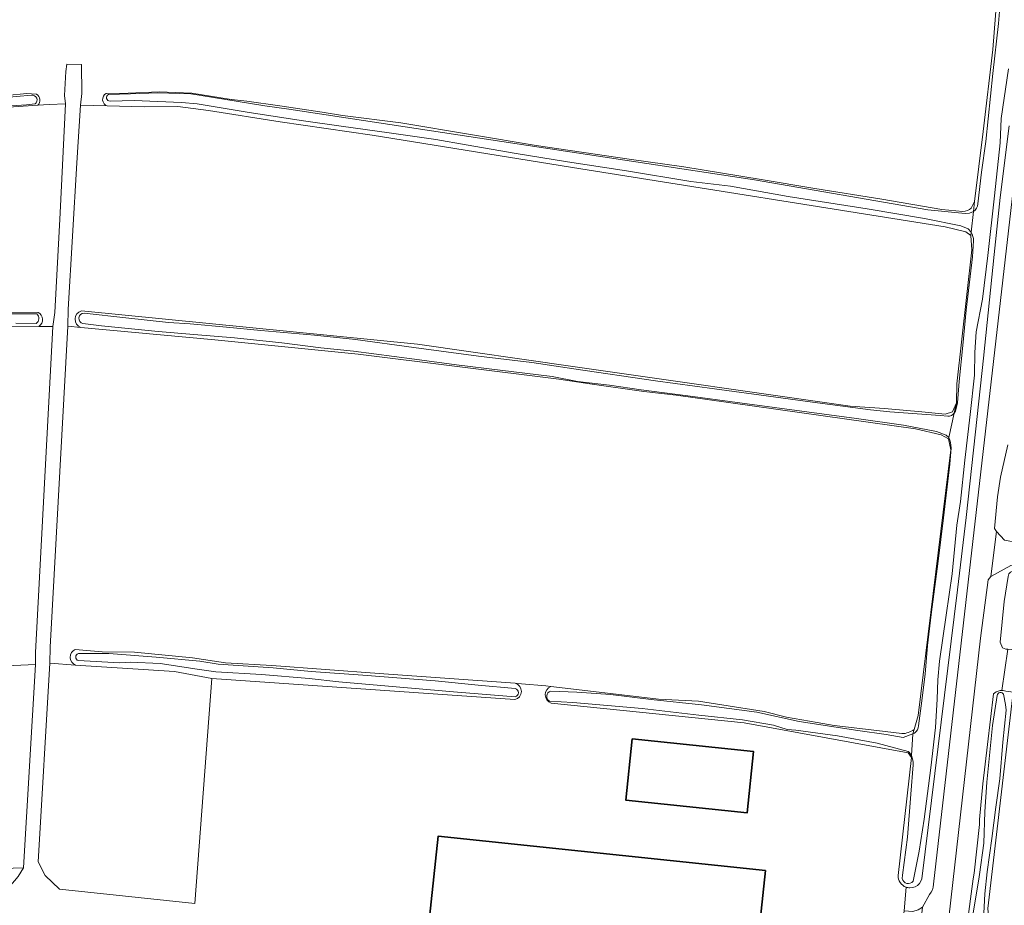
# Model space of a CAD drawing. Header units: metres. Extents: x 149984 to 156489, y 469398 to 478068.
# Tile 134 of 256: x 152208 to 152403, y 471645 to 471820. Entities that reach past the tile are written whole.
import ezdxf

# ---------------------------------------------------------------- set-up
doc = ezdxf.new("R2010")
doc.units = ezdxf.units.M
doc.header["$LTSCALE"] = 0.75
for name, color, linetype, lineweight in [('B-WE-GR-GRAS-GV', 252, 'Continuous', 13), ('B-WE-OG-BEBOUWING-GV', 6, 'Continuous', 35), ('B-WE-OG-TERREIN_ERF-GV', 252, 'Continuous', 18), ('B-WE-OG-TERREIN_OEVER-GV', 252, 'Continuous', 18), ('B-WE-OG-WATER-GV', 252, 'Continuous', 18), ('B-WE-OG-WATER_SLOOT-GV', 252, 'Continuous', 18), ('B-WE-OG-WEG-GV', 252, 'Continuous', 18), ('B-WE-VH-GESLOTENVERHARDING_ASFALT-GV', 252, 'Continuous', 18), ('B-WE-VH-OPENVERHARDING_BETONSTRAATSTEEN-GV', 252, 'Continuous', 18)]:
    doc.layers.add(name, color=color, linetype=linetype, lineweight=lineweight)

msp = doc.modelspace()

# ---------------------------------------------------------------- linework, layer by layer
at = {"layer": 'B-WE-GR-GRAS-GV', "flags": 128}
for points in [[(152396.077, 471782.551), (152396.734, 471783.836), (152398.415, 471797.625), (152400.311, 471813.827), (152401.375, 471827.313)], [(152212.192, 471759.233), (152214.953, 471759.2), (152215.307, 471761.951), (152216.399, 471781.6), (152217.424, 471803.094), (152214.249, 471802.962), (152211.964, 471802.81), (152200.358, 471802.036), (152196.124, 471801.771), (152186.335, 471800.052), (152151.29, 471800.616), (152149.497, 471800.736), (152148.721, 471802.502), (152148.132, 471805.044), (152148.632, 471820.557)], [(152211.964, 471802.81), (152214.249, 471802.962), (152217.424, 471803.094), (152217.22, 471804.778), (152217.488, 471809.488), (152217.697, 471810.897), (152220.624, 471810.854), (152220.667, 471805.123), (152220.418, 471802.813), (152225.674, 471802.68)], [(152152.021, 471803.202), (152162.403, 471802.879), (152172.439, 471802.584), (152178.426, 471802.117), (152182.144, 471802.02), (152185.419, 471802.107), (152193.733, 471803.589), (152209.808, 471805.123), (152211.72, 471805.034)], [(152225.442, 471805.168), (152229.802, 471805.209), (152235.921, 471805.468), (152242.342, 471805.209), (152250.141, 471803.959), (152250.183, 471803.952), (152253.191, 471803.646), (152259.738, 471802.705), (152268.087, 471801.459), (152272.039, 471800.827), (152283.556, 471799.329), (152297.685, 471796.997), (152310.293, 471794.913), (152328.621, 471792.203), (152339.41, 471790.699), (152354.62, 471788.21), (152365.244, 471786.397), (152378.461, 471784.31), (152390.243, 471782.288), (152394.436, 471781.88)], [(152220.604, 471762.283), (152286.829, 471755.717), (152317.944, 471751.219), (152372.207, 471743.494), (152378.968, 471743.029), (152386.324, 471742.387), (152390.93, 471741.945), (152392.398, 471742.382), (152393.139, 471744.181), (152393.245, 471747.885), (152396.155, 471774.344), (152395.996, 471777.148), (152394.991, 471777.889), (152390.916, 471778.842), (152319.055, 471790.272), (152277.939, 471796.939), (152259.805, 471799.584), (152245.66, 471801.808), (152239.574, 471802.601), (152232.96, 471802.496), (152225.674, 471802.68), (152220.418, 471802.813), (152219.677, 471791.489), (152217.984, 471762.543), (152217.893, 471759.241), (152220.474, 471759.003)], [(152000.313, 471754.364), (152011.496, 471755.245), (152026.226, 471755.861), (152040.034, 471756.391), (152056.397, 471757.143), (152064.722, 471757.329), (152073.948, 471757.462), (152163.977, 471759.835), (152189.113, 471762.084), (152212.034, 471761.968)], [(152214.953, 471759.2), (152212.192, 471759.233), (152190.407, 471759.497), (152175.556, 471758.086), (152157.183, 471757.111), (152080.427, 471754.811), (152050.47, 471754.078), (152013.53, 471752.655), (152010.297, 471751.362), (152009.263, 471748.216), (152009.89, 471722.638), (152010.039, 471716.535), (152010.105, 471709.898), (152010.297, 471690.457), (152011.073, 471687.655), (152013.142, 471686.621), (152066.375, 471688), (152087.754, 471689.26), (152143.617, 471691.535), (152186.332, 471693.905), (152205.56, 471694.696)], [(152205.771, 471692.275), (152211.552, 471692.551), (152211.505, 471694.94), (152214.953, 471759.2)], [(152384.781, 471679.764), (152385.587, 471682.482), (152392.006, 471734.903), (152391.605, 471737.043), (152390.133, 471737.841), (152385.052, 471739.049), (152343.998, 471744.799), (152337.892, 471745.689), (152331.495, 471746.398), (152321.315, 471747.83), (152314.726, 471748.849), (152275.128, 471753.758), (152246.912, 471756.567), (152220.474, 471759.003), (152217.893, 471759.241), (152214.416, 471695.988)], [(152214.416, 471695.988), (152214.362, 471692.801), (152219.435, 471692.466)], [(152219.357, 471695.527), (152224.654, 471695.034), (152231.049, 471694.986), (152242.461, 471693.884), (152249.003, 471692.88), (152258.145, 471692.378), (152279.274, 471690.773), (152306.12, 471688.855), (152307.357, 471688.767), (152312.171, 471688.366), (152313.182, 471688.247), (152333.835, 471685.825), (152334.417, 471685.747), (152342.254, 471685.337), (152355.194, 471683.318), (152359.604, 471682.165), (152365.662, 471681.145), (152369.049, 471680.558), (152377.431, 471679.582), (152382.377, 471678.93)], [(151882.939, 471638.973), (151925.14, 471640.957), (151964.431, 471643.206), (152055.58, 471647.571), (152062.062, 471646.381), (152067.883, 471645.455), (152080.583, 471645.323), (152128.076, 471647.836), (152198.504, 471651.95), (152205.069, 471652.334), (152209.171, 471652.466), (152211.552, 471692.551), (152205.771, 471692.275), (152159.876, 471690.081), (152148.354, 471689.196), (152135.069, 471688.577), (152123.744, 471687.983), (152111.328, 471687.26), (152102.231, 471686.952), (152093.229, 471686.775), (152089.711, 471686.598), (152003.457, 471683.026), (151842.138, 471675.409)], [(151843.165, 471634.837), (151832.972, 471634.533), (151832.839, 471632.152), (151918.432, 471635.989), (151990.267, 471639.693), (152043.712, 471642.471), (152055.354, 471641.942), (152065.977, 471640.861), (152075.071, 471640.548), (152203.653, 471647.233), (152205.169, 471647.299), (152208.124, 471650.787), (152209.171, 471652.466), (152205.069, 471652.334), (152198.504, 471651.95)]]:
    msp.add_lwpolyline(points, dxfattribs=at)
at = {"layer": 'B-WE-GR-GRAS-GV'}
for points in [[(152211.72, 471805.034, -0.4631781), (152211.964, 471802.81)], [(152225.674, 471802.68, -0.6357223), (152225.442, 471805.168)], [(152394.436, 471781.88, 0.1911451), (152396.077, 471782.551)], [(152220.474, 471759.003, -0.7415075), (152220.604, 471762.283)], [(152212.034, 471761.968, -0.6017021), (152212.192, 471759.233)], [(152219.435, 471692.466, -0.6729542), (152219.357, 471695.527)], [(152382.377, 471678.93, 0.1593498), (152384.781, 471679.764)]]:
    msp.add_lwpolyline(points, format="xyb", dxfattribs=at)
at = {"layer": 'B-WE-GR-GRAS-GV', "flags": 128}
for points in [[(152481.686, 471678.744), (152485.168, 471694.814), (152447.147, 471699.981), (152409.496, 471706.072), (152407.477, 471705.913), (152406.396, 471704.426), (152405.335, 471695.396), (152404.362, 471687.116), (152399.345, 471644.428), (152399.637, 471640.626), (152400.567, 471640.161), (152402.07, 471639.409), (152440.188, 471635.895), (152469.926, 471633.597), (152475.198, 471633.867), (152482.227, 471636.3), (152482.107, 471637.293), (152481.124, 471645.416), (152479.14, 471660.1), (152479.523, 471668.741)], [(152246.303, 471689.773), (152238.956, 471691.178), (152219.435, 471692.466), (152214.362, 471692.801), (152212.054, 471653.688), (152213.459, 471650.987), (152216.268, 471648.286), (152242.954, 471645.477)]]:
    msp.add_lwpolyline(points, close=True, dxfattribs=at)
at = {"layer": 'B-WE-OG-BEBOUWING-GV', "flags": 128}
for points in [[(152329.21, 471677.89), (152327.94, 471665.85), (152351.89, 471663.33), (152353.15, 471675.38)], [(152348.94, 471613.83), (152361.85, 471612.46), (152362.8, 471621.41), (152352.23, 471622.53), (152353.23, 471630.99), (152355.46, 471651.95), (152290.93, 471658.72), (152288.722, 471637.775), (152347.77, 471631.53), (152346.26, 471617.33), (152349.27, 471617.01)]]:
    msp.add_lwpolyline(points, close=True, dxfattribs=at)
at = {"layer": 'B-WE-OG-TERREIN_ERF-GV', "flags": 128}
for points in [[(152306.069, 471685.644), (152246.303, 471689.773), (152242.954, 471645.477), (152216.268, 471648.286), (152213.459, 471650.987), (152212.054, 471653.688), (152214.362, 471692.801), (152214.416, 471695.988), (152217.893, 471759.241), (152217.984, 471762.543), (152219.677, 471791.489), (152220.418, 471802.813), (152220.667, 471805.123), (152220.624, 471810.854), (152217.697, 471810.897), (152217.488, 471809.488), (152217.22, 471804.778), (152217.424, 471803.094), (152216.399, 471781.6), (152215.307, 471761.951), (152214.953, 471759.2), (152211.505, 471694.94), (152211.552, 471692.551), (152209.171, 471652.466), (152208.124, 471650.787)], [(152313.182, 471688.247), (152312.171, 471688.366), (152307.357, 471688.767), (152306.12, 471688.855)], [(152381.64, 471650.97), (152384.26, 471674.21), (152383.61, 471675.14), (152351.29, 471681.09), (152313.237, 471684.959)], [(152381.751, 471632.695), (152381.919, 471636.799), (152382.819, 471644.009), (152383.199, 471648.67)]]:
    msp.add_lwpolyline(points, dxfattribs=at)
for points in [[(152402.89, 471687.32), (152404.362, 471687.116), (152405.335, 471695.396), (152404.03, 471695.55), (152403.278, 471695.583), (152402.1, 471687.434), (152402.36, 471687.43)], [(152329.21, 471677.89), (152353.15, 471675.38), (152351.89, 471663.33), (152327.94, 471665.85)], [(152348.94, 471613.83), (152349.27, 471617.01), (152346.26, 471617.33), (152347.77, 471631.53), (152288.722, 471637.775), (152290.93, 471658.72), (152355.46, 471651.95), (152353.23, 471630.99), (152352.23, 471622.53), (152362.8, 471621.41), (152361.85, 471612.46)]]:
    msp.add_lwpolyline(points, close=True, dxfattribs=at)
at = {"layer": 'B-WE-OG-TERREIN_ERF-GV'}
for points in [[(152306.12, 471688.855, -0.7788628), (152306.069, 471685.644)], [(152313.237, 471684.959, -0.707752), (152313.182, 471688.247)], [(152382.048, 471649.57, -0.1571209), (152381.64, 471650.97)], [(152383.199, 471648.67, -0.1575707), (152382.048, 471649.57)]]:
    msp.add_lwpolyline(points, format="xyb", dxfattribs=at)
at = {"layer": 'B-WE-OG-TERREIN_OEVER-GV', "flags": 128}
for points in [[(152401.394, 471829.48), (152401.13, 471828.262), (152401.375, 471827.313), (152400.311, 471813.827), (152398.415, 471797.625), (152396.734, 471783.836), (152396.515, 471781.856)], [(152148.693, 471828.094), (152147.258, 471827.971), (152148.119, 471827.722), (152148.632, 471820.557), (152148.132, 471805.044), (152148.721, 471802.502), (152149.497, 471800.736), (152151.29, 471800.616), (152186.335, 471800.052), (152196.124, 471801.771), (152200.358, 471802.036), (152211.964, 471802.81)], [(152397.36, 471783.399), (152398.094, 471789.6), (152398.938, 471795.675), (152400.292, 471809.056), (152401.459, 471818.909), (152402.147, 471827.669)], [(152403.411, 471809.984), (152401.957, 471800.221), (152401.742, 471795.381), (152400.649, 471784.968), (152399.347, 471773.192), (152398.272, 471764.56), (152397.06, 471758.132), (152396.75, 471754.072), (152396.716, 471749.63), (152395.874, 471741.885), (152394.811, 471732.834), (152393.957, 471724.678), (152393.198, 471720.03), (152392.3, 471710.455), (152391.139, 471702.296), (152389.794, 471693.25), (152389.459, 471689.517), (152389.353, 471685.732), (152389.035, 471680.145), (152388.073, 471672.199), (152386.749, 471662.085), (152385.786, 471655.784), (152384.593, 471649.817)], [(152211.72, 471805.034), (152209.808, 471805.123), (152193.733, 471803.589), (152185.419, 471802.107), (152182.144, 471802.02), (152178.426, 471802.117), (152172.439, 471802.584), (152162.403, 471802.879), (152152.021, 471803.202)], [(152394.436, 471781.88), (152390.243, 471782.288), (152378.461, 471784.31), (152365.244, 471786.397), (152354.62, 471788.21), (152339.41, 471790.699), (152328.621, 471792.203), (152310.293, 471794.913), (152297.685, 471796.997), (152283.556, 471799.329), (152272.039, 471800.827), (152268.087, 471801.459), (152259.738, 471802.705), (152253.191, 471803.646), (152250.183, 471803.952), (152250.141, 471803.959), (152242.342, 471805.209), (152235.921, 471805.468), (152229.802, 471805.209), (152225.442, 471805.168)], [(152225.924, 471804.926), (152230.233, 471805.065), (152235.618, 471805.303), (152239.895, 471805.125), (152242.183, 471805.063), (152251.091, 471803.661), (152256.773, 471802.676), (152261.454, 471802.019), (152299.158, 471796.36), (152353.292, 471788.105), (152387.476, 471782.178), (152394.885, 471781.49)], [(152211.435, 471803.086), (152209.737, 471802.875), (152200.616, 471802.341), (152195.999, 471801.916), (152190.102, 471801.094), (152186.403, 471800.463), (152185.391, 471800.371), (152177.734, 471800.491), (152170.808, 471800.933), (152162.648, 471801.243), (152155.414, 471801.434), (152150.687, 471801.708)], [(152150.904, 471802.839), (152174.137, 471802.23), (152179.343, 471801.874), (152185.319, 471801.734), (152189.282, 471802.34), (152193.189, 471803.149), (152200.376, 471803.905), (152207.764, 471804.516), (152210.717, 471804.818)], [(152225.674, 471802.68), (152232.96, 471802.496), (152239.574, 471802.601), (152245.66, 471801.808), (152259.805, 471799.584), (152277.939, 471796.939), (152319.055, 471790.272), (152390.916, 471778.842), (152394.991, 471777.889), (152395.996, 471777.148), (152396.065, 471777.776), (152395.476, 471778.477), (152394.021, 471779.066), (152386.822, 471780.503), (152375.514, 471782.397), (152359.99, 471784.835), (152348.614, 471786.874), (152340.774, 471787.771), (152328.082, 471789.879), (152316.458, 471791.691), (152306.348, 471793.325), (152296.448, 471795.004), (152290.445, 471796.055), (152281.301, 471797.361), (152271.822, 471798.677), (152263.939, 471799.791), (152253.297, 471801.43), (152243.397, 471803.12), (152240.3, 471803.37), (152230.986, 471803.757), (152226.224, 471803.643)], [(152385.848, 471649.399), (152386.13, 471649.829), (152386.31, 471650.31), (152393.33, 471707.29), (152395.05, 471721.54), (152397.26, 471741.44), (152398.51, 471752.93), (152400.56, 471773.37), (152401.78, 471784.62), (152403.57, 471798.78)], [(152394.885, 471781.49), (152395.739, 471781.542), (152396.515, 471781.856), (152396.734, 471783.836), (152396.077, 471782.551)], [(152396.065, 471777.776), (152395.996, 471777.148), (152396.155, 471774.344), (152393.245, 471747.885), (152393.139, 471744.181), (152392.697, 471742.125), (152392.953, 471742.513), (152393.333, 471744.147), (152393.682, 471748.369), (152394.436, 471755.469), (152395.066, 471762.453), (152396.333, 471772.907), (152396.537, 471776.101)], [(152392.697, 471742.125), (152393.139, 471744.181), (152392.398, 471742.382), (152390.93, 471741.945), (152386.324, 471742.387), (152378.968, 471743.029), (152372.207, 471743.494), (152317.944, 471751.219), (152286.829, 471755.717), (152220.604, 471762.283)], [(152212.034, 471761.968), (152189.113, 471762.084), (152163.977, 471759.835), (152073.948, 471757.462)], [(152204.643, 471761.706), (152211.788, 471761.67)], [(152221.116, 471761.844), (152229.34, 471760.921), (152237.738, 471759.981), (152242.01, 471759.72), (152249.199, 471759.093), (152255.984, 471758.442), (152266.525, 471757.511), (152274.622, 471756.626), (152286.124, 471755.07), (152298.862, 471753.351), (152309.4, 471752.095), (152317.663, 471750.855), (152333.781, 471748.486), (152353.204, 471745.895), (152364.772, 471744.272), (152376.227, 471742.797), (152380.015, 471742.382), (152389.911, 471741.641), (152391.437, 471741.493)], [(152009.33, 471751.378), (152010.297, 471751.362), (152013.53, 471752.655), (152050.47, 471754.078), (152080.427, 471754.811), (152157.183, 471757.111), (152175.556, 471758.086), (152190.407, 471759.497), (152212.192, 471759.233)], [(152211.639, 471759.789), (152207.633, 471759.851)], [(152220.474, 471759.003), (152246.912, 471756.567), (152275.128, 471753.758), (152314.726, 471748.849), (152321.315, 471747.83), (152331.495, 471746.398), (152337.892, 471745.689), (152343.998, 471744.799), (152385.052, 471739.049), (152390.133, 471737.841), (152391.605, 471737.043), (152391.661, 471737.303)], [(152391.661, 471737.303), (152391.091, 471737.779), (152389.216, 471738.495), (152382.726, 471739.752), (152373.418, 471741.04), (152362.663, 471742.49), (152351.849, 471743.938), (152340.192, 471745.545), (152330.979, 471746.697), (152324.741, 471747.607), (152318.419, 471748.391), (152313.447, 471749.319), (152303.153, 471750.618), (152294.57, 471751.671), (152286.293, 471752.77), (152274.268, 471754.362), (152267.8, 471754.997), (152260.115, 471755.972), (152250.762, 471756.977), (152242.729, 471757.647), (152235.69, 471758.241), (152224.563, 471759.336), (152220.889, 471759.778)], [(152391.661, 471737.303), (152391.605, 471737.043), (152392.006, 471734.903), (152385.587, 471682.482), (152384.781, 471679.764), (152384.517, 471678.871), (152384.899, 471679.048)], [(152385.638, 471680.492), (152386.21, 471684.434), (152386.945, 471690.663), (152387.428, 471696.299), (152388.191, 471702.424), (152389.558, 471712.962), (152390.584, 471721.501), (152391.855, 471732.068), (152392.117, 471735.293)], [(152404.874, 471709.063), (152407.352, 471708.952), (152407.47, 471709.51), (152406.4, 471710.14), (152406.17, 471710.42), (152405.44, 471710.9), (152404.88, 471711.01), (152404.752, 471711.016), (152404.42, 471711.03), (152403.78, 471710.78), (152403.47, 471710.43), (152403.35, 471709.89), (152402.54, 471704.99), (152401.74, 471697), (152402.25, 471695.87), (152402.9, 471695.6), (152403.278, 471695.583), (152404.03, 471695.55), (152405.335, 471695.396), (152406.396, 471704.426), (152406.78, 471706.244)], [(152306.12, 471688.855), (152279.274, 471690.773), (152258.145, 471692.378), (152249.003, 471692.88), (152242.461, 471693.884), (152231.049, 471694.986), (152224.654, 471695.034), (152219.357, 471695.527)], [(152219.973, 471694.723), (152225.979, 471694.702), (152235.309, 471694.04), (152243.954, 471693.234), (152247.546, 471692.658), (152258.383, 471691.895), (152265.885, 471691.19), (152276.084, 471690.444), (152290.343, 471689.363), (152298.855, 471688.478), (152306.114, 471687.82)], [(152219.435, 471692.466), (152238.956, 471691.178), (152246.303, 471689.773)], [(152265.469, 471689.793), (152256.113, 471690.596), (152247.065, 471691.113), (152243.406, 471691.64), (152236.109, 471692.746), (152230.27, 471693.026), (152228.158, 471692.917), (152219.962, 471693.345)], [(152246.303, 471689.773), (152306.069, 471685.644)], [(152306.126, 471686.184), (152293.975, 471687.145), (152271.318, 471689.164), (152265.469, 471689.793)], [(152313.099, 471687.34), (152318.309, 471687.113), (152324.912, 471686.638), (152332.922, 471685.688), (152342.861, 471684.613), (152353.76, 471683.15), (152362.106, 471681.335), (152373.702, 471679.545), (152379.265, 471678.789), (152382.645, 471678.203), (152384.517, 471678.871), (152384.781, 471679.764)], [(152382.377, 471678.93), (152377.431, 471679.582), (152369.049, 471680.558), (152365.662, 471681.145), (152359.604, 471682.165), (152355.194, 471683.318), (152342.254, 471685.337), (152334.417, 471685.747), (152333.835, 471685.825), (152313.182, 471688.247)], [(152399.564, 471639.957), (152399.637, 471640.626), (152399.345, 471644.428), (152404.362, 471687.116), (152402.89, 471687.32), (152402.36, 471687.43), (152402.1, 471687.434), (152401.78, 471687.44), (152400.99, 471687.2), (152400.42, 471686.77), (152399.28, 471676.8), (152398.33, 471669.02), (152397.71, 471662.03), (152397.71, 471661.03), (152396.67, 471651.41), (152396.44, 471650.3), (152395.22, 471640.9), (152394.37, 471630.74), (152393.83, 471626.53), (152394.35, 471625.72), (152394.74, 471625.49)], [(152402.432, 471686.7), (152402.786, 471684.68), (152402.926, 471683.553), (152402.325, 471677.282), (152401.698, 471670.025), (152400.887, 471664.47), (152400.13, 471658.277), (152399.19, 471651.662), (152398.765, 471647.367), (152398.509, 471642.257)], [(152384.282, 471674.601), (152383.816, 471675.262), (152383.604, 471675.39), (152377.53, 471677.05), (152369.675, 471678.491), (152361.452, 471679.607), (152359.73, 471679.767), (152357.056, 471680.63), (152350.976, 471681.633), (152342.338, 471682.573), (152331.153, 471683.902), (152317.484, 471685.047), (152312.879, 471685.315)], [(152313.237, 471684.959), (152351.29, 471681.09), (152383.61, 471675.14), (152384.26, 471674.21), (152384.282, 471674.601)], [(152394.34, 471626.618), (152395.051, 471632.761), (152396.236, 471642.377), (152397.603, 471650.727), (152397.661, 471651.176), (152398.572, 471657.334), (152398.732, 471663.546), (152399.144, 471669.374), (152400.28, 471680.53), (152401.198, 471686.446)], [(152384.282, 471674.601), (152384.26, 471674.21), (152381.64, 471650.97)], [(152382.446, 471650.398), (152382.523, 471651.025), (152383.499, 471658.518), (152384.169, 471667.016), (152384.637, 471672.814)]]:
    msp.add_lwpolyline(points, dxfattribs=at)
at = {"layer": 'B-WE-OG-TERREIN_OEVER-GV'}
for points in [[(152211.964, 471802.81, 0.4631781), (152211.72, 471805.034)], [(152225.442, 471805.168, 0.6357223), (152225.674, 471802.68)], [(152210.717, 471804.818, -0.7917589), (152211.435, 471803.086)], [(152226.224, 471803.643, -0.8072678), (152225.924, 471804.926)], [(152396.077, 471782.551, -0.1911451), (152394.436, 471781.88)], [(152396.515, 471781.856, 0.250555), (152397.36, 471783.399)], [(152396.537, 471776.101, 0.128976), (152396.065, 471777.776)], [(152220.604, 471762.283, 0.7415075), (152220.474, 471759.003)], [(152211.788, 471761.67, -0.5044285), (152211.639, 471759.789)], [(152212.192, 471759.233, 0.6017021), (152212.034, 471761.968)], [(152220.889, 471759.778, -0.8802441), (152221.116, 471761.844)], [(152391.437, 471741.493, 0.2398459), (152392.697, 471742.125)], [(152392.117, 471735.293, 0.0866236), (152391.661, 471737.303)], [(152219.357, 471695.527, 0.6729542), (152219.435, 471692.466)], [(152219.962, 471693.345, -0.7453087), (152219.973, 471694.723)], [(152306.069, 471685.644, 0.7788628), (152306.12, 471688.855)], [(152306.114, 471687.82, -0.7701849), (152306.126, 471686.184)], [(152313.182, 471688.247, 0.707752), (152313.237, 471684.959)], [(152312.879, 471685.315, -0.647715), (152313.099, 471687.34)], [(152401.198, 471686.446, -0.7347636), (152402.432, 471686.7)], [(152384.781, 471679.764, -0.1593498), (152382.377, 471678.93)], [(152384.899, 471679.048, 0.2299559), (152385.638, 471680.492)], [(152384.637, 471672.814, 0.0736257), (152384.282, 471674.601)], [(152381.64, 471650.97, 0.1571209), (152382.048, 471649.57)], [(152384.593, 471649.817, -0.650553), (152382.446, 471650.398)], [(152382.048, 471649.57, 0.1575707), (152383.199, 471648.67)], [(152383.199, 471648.67, 0.0825178), (152383.951, 471648.528)], [(152383.951, 471648.528, 0.2321759), (152385.848, 471649.399)]]:
    msp.add_lwpolyline(points, format="xyb", dxfattribs=at)
at = {"layer": 'B-WE-OG-WATER-GV'}
msp.add_lwpolyline([(152313.099, 471687.34, 0.647715), (152312.879, 471685.315)], format="xyb", dxfattribs=at)
at = {"layer": 'B-WE-OG-WATER-GV', "flags": 128}
msp.add_lwpolyline([(152312.879, 471685.315), (152317.484, 471685.047), (152331.153, 471683.902), (152342.338, 471682.573), (152350.976, 471681.633), (152357.056, 471680.63), (152359.73, 471679.767), (152361.452, 471679.607), (152369.675, 471678.491), (152377.53, 471677.05), (152383.604, 471675.39), (152383.816, 471675.262), (152384.282, 471674.601), (152384.517, 471678.871), (152382.645, 471678.203), (152379.265, 471678.789), (152373.702, 471679.545), (152362.106, 471681.335), (152353.76, 471683.15), (152342.861, 471684.613), (152332.922, 471685.688), (152324.912, 471686.638), (152318.309, 471687.113), (152313.099, 471687.34)], dxfattribs=at)
at = {"layer": 'B-WE-OG-WATER_SLOOT-GV', "flags": 128}
for points in [[(152402.147, 471827.669), (152401.459, 471818.909), (152400.292, 471809.056), (152398.938, 471795.675), (152398.094, 471789.6), (152397.36, 471783.399)], [(152384.593, 471649.817), (152385.786, 471655.784), (152386.749, 471662.085), (152388.073, 471672.199), (152389.035, 471680.145), (152389.353, 471685.732), (152389.459, 471689.517), (152389.794, 471693.25), (152391.139, 471702.296), (152392.3, 471710.455), (152393.198, 471720.03), (152393.957, 471724.678), (152394.811, 471732.834), (152395.874, 471741.885), (152396.716, 471749.63), (152396.75, 471754.072), (152397.06, 471758.132), (152398.272, 471764.56), (152399.347, 471773.192), (152400.649, 471784.968), (152401.742, 471795.381), (152401.957, 471800.221), (152403.411, 471809.984)], [(152396.515, 471781.856), (152395.739, 471781.542), (152394.885, 471781.49), (152387.476, 471782.178), (152353.292, 471788.105), (152299.158, 471796.36), (152261.454, 471802.019), (152256.773, 471802.676), (152251.091, 471803.661), (152242.183, 471805.063), (152239.895, 471805.125), (152235.618, 471805.303), (152230.233, 471805.065), (152225.924, 471804.926)], [(152150.687, 471801.708), (152155.414, 471801.434), (152162.648, 471801.243), (152170.808, 471800.933), (152177.734, 471800.491), (152185.391, 471800.371), (152186.403, 471800.463), (152190.102, 471801.094), (152195.999, 471801.916), (152200.616, 471802.341), (152209.737, 471802.875), (152211.435, 471803.086)], [(152210.717, 471804.818), (152207.764, 471804.516), (152200.376, 471803.905), (152193.189, 471803.149), (152189.282, 471802.34), (152185.319, 471801.734), (152179.343, 471801.874), (152174.137, 471802.23)], [(152226.224, 471803.643), (152230.986, 471803.757), (152240.3, 471803.37), (152243.397, 471803.12), (152253.297, 471801.43), (152263.939, 471799.791), (152271.822, 471798.677), (152281.301, 471797.361), (152290.445, 471796.055), (152296.448, 471795.004), (152306.348, 471793.325), (152316.458, 471791.691), (152328.082, 471789.879), (152340.774, 471787.771), (152348.614, 471786.874), (152359.99, 471784.835), (152375.514, 471782.397), (152386.822, 471780.503), (152394.021, 471779.066), (152395.476, 471778.477), (152396.065, 471777.776), (152396.515, 471781.856)], [(152396.515, 471781.856), (152396.065, 471777.776)], [(152396.537, 471776.101), (152396.333, 471772.907), (152395.066, 471762.453), (152394.436, 471755.469), (152393.682, 471748.369), (152393.333, 471744.147), (152392.953, 471742.513), (152392.697, 471742.125), (152391.661, 471737.303)], [(152211.788, 471761.67), (152204.643, 471761.706)], [(152391.437, 471741.493), (152389.911, 471741.641), (152380.015, 471742.382), (152376.227, 471742.797), (152364.772, 471744.272), (152353.204, 471745.895), (152333.781, 471748.486), (152317.663, 471750.855), (152309.4, 471752.095), (152298.862, 471753.351), (152286.124, 471755.07), (152274.622, 471756.626), (152266.525, 471757.511), (152255.984, 471758.442), (152249.199, 471759.093), (152242.01, 471759.72), (152237.738, 471759.981), (152229.34, 471760.921), (152221.116, 471761.844)], [(152207.633, 471759.851), (152211.639, 471759.789)], [(152220.889, 471759.778), (152224.563, 471759.336), (152235.69, 471758.241), (152242.729, 471757.647), (152250.762, 471756.977), (152260.115, 471755.972), (152267.8, 471754.997), (152274.268, 471754.362), (152286.293, 471752.77), (152294.57, 471751.671), (152303.153, 471750.618), (152313.447, 471749.319), (152318.419, 471748.391), (152324.741, 471747.607), (152330.979, 471746.697)], [(152330.979, 471746.697), (152340.192, 471745.545), (152351.849, 471743.938), (152362.663, 471742.49), (152373.418, 471741.04), (152382.726, 471739.752), (152389.216, 471738.495), (152391.091, 471737.779), (152391.661, 471737.303), (152392.697, 471742.125)], [(152392.117, 471735.293), (152391.855, 471732.068), (152390.584, 471721.501), (152389.558, 471712.962), (152388.191, 471702.424), (152387.428, 471696.299), (152386.945, 471690.663), (152386.21, 471684.434), (152385.638, 471680.492)], [(152306.114, 471687.82), (152298.855, 471688.478), (152290.343, 471689.363), (152276.084, 471690.444), (152265.885, 471691.19), (152258.383, 471691.895), (152247.546, 471692.658), (152243.954, 471693.234), (152235.309, 471694.04), (152225.979, 471694.702), (152219.973, 471694.723)], [(152219.962, 471693.345), (152228.158, 471692.917), (152230.27, 471693.026), (152236.109, 471692.746), (152243.406, 471691.64), (152247.065, 471691.113), (152256.113, 471690.596), (152265.469, 471689.793), (152271.318, 471689.164), (152293.975, 471687.145), (152306.126, 471686.184)], [(152398.509, 471642.257), (152398.765, 471647.367), (152399.19, 471651.662), (152400.13, 471658.277), (152400.887, 471664.47), (152401.698, 471670.025), (152402.325, 471677.282), (152402.926, 471683.553), (152402.786, 471684.68), (152402.432, 471686.7)], [(152401.198, 471686.446), (152400.28, 471680.53), (152399.144, 471669.374), (152398.732, 471663.546), (152398.572, 471657.334), (152397.661, 471651.176), (152397.603, 471650.727), (152396.236, 471642.377), (152395.051, 471632.761), (152394.34, 471626.618)], [(152384.899, 471679.048), (152384.517, 471678.871), (152384.282, 471674.601)], [(152384.637, 471672.814), (152384.169, 471667.016), (152383.499, 471658.518), (152382.523, 471651.025), (152382.446, 471650.398)]]:
    msp.add_lwpolyline(points, dxfattribs=at)
at = {"layer": 'B-WE-OG-WATER_SLOOT-GV'}
for points in [[(152211.435, 471803.086, 0.7917589), (152210.717, 471804.818)], [(152225.924, 471804.926, 0.8072678), (152226.224, 471803.643)], [(152397.36, 471783.399, -0.250555), (152396.515, 471781.856)], [(152396.065, 471777.776, -0.128976), (152396.537, 471776.101)], [(152211.639, 471759.789, 0.5044285), (152211.788, 471761.67)], [(152221.116, 471761.844, 0.8802441), (152220.889, 471759.778)], [(152392.697, 471742.125, -0.2398459), (152391.437, 471741.493)], [(152391.661, 471737.303, -0.0866236), (152392.117, 471735.293)], [(152219.973, 471694.723, 0.7453087), (152219.962, 471693.345)], [(152306.126, 471686.184, 0.7701849), (152306.114, 471687.82)], [(152402.432, 471686.7, 0.7347636), (152401.198, 471686.446)], [(152385.638, 471680.492, -0.2299559), (152384.899, 471679.048)], [(152384.282, 471674.601, -0.0736257), (152384.637, 471672.814)], [(152382.446, 471650.398, 0.650553), (152384.593, 471649.817)]]:
    msp.add_lwpolyline(points, format="xyb", dxfattribs=at)
at = {"layer": 'B-WE-OG-WEG-GV', "flags": 128}
for points in [[(152388.65, 471649.23), (152407.75, 471815.84), (152426.87, 471984.8), (152428.521, 472000), (152428.58, 472000.54), (152427.71, 472010.52), (152427.98, 472013.25), (152427.33, 472013.95), (152427.136, 472014.142), (152426.15, 472015.12), (152425.389, 472015.302), (152423.787, 472015.687), (152423.374, 472012.519), (152423.346, 472012.303), (152425.285, 472011.954), (152426.238, 472011.782)], [(152403.57, 471798.78), (152401.78, 471784.62), (152400.56, 471773.37), (152398.51, 471752.93), (152397.26, 471741.44), (152395.05, 471721.54), (152393.33, 471707.29), (152386.31, 471650.31), (152386.13, 471649.829), (152385.848, 471649.399)], [(152403.288, 471735.862), (152401.802, 471729.496), (152401.273, 471725.607), (152400.674, 471719.397), (152401.053, 471718.79), (152402.616, 471717.09)], [(152403.9, 471712.098), (152399.92, 471709.891), (152399.414, 471709.248), (152397.916, 471697.727), (152387.68, 471607.82), (152375.348, 471500), (152367.93, 471435.14), (152362.53, 471386.59)], [(152402.9, 471695.6), (152402.25, 471695.87), (152401.74, 471697), (152402.54, 471704.99), (152403.35, 471709.89)], [(152395.22, 471640.9), (152396.44, 471650.3), (152396.67, 471651.41), (152397.71, 471661.03), (152397.71, 471662.03), (152398.33, 471669.02), (152399.28, 471676.8), (152400.42, 471686.77), (152400.99, 471687.2), (152401.78, 471687.44), (152402.1, 471687.434), (152403.278, 471695.583)], [(152383.199, 471648.67), (152382.819, 471644.009)], [(152382.819, 471644.009), (152384.519, 471643.883), (152385.577, 471644.201), (152386.475, 471644.703), (152387.814, 471647.245)]]:
    msp.add_lwpolyline(points, dxfattribs=at)
at = {"layer": 'B-WE-OG-WEG-GV'}
for points in [[(152383.951, 471648.528, -0.0825178), (152383.199, 471648.67)], [(152385.848, 471649.399, -0.2321759), (152383.951, 471648.528)], [(152387.814, 471647.245, 0.1712497), (152388.65, 471649.23)]]:
    msp.add_lwpolyline(points, format="xyb", dxfattribs=at)
at = {"layer": 'B-WE-VH-GESLOTENVERHARDING_ASFALT-GV', "flags": 128}
for points in [[(152407.75, 471815.84), (152388.65, 471649.23)], [(152400.674, 471719.397), (152401.273, 471725.607), (152401.802, 471729.496), (152403.288, 471735.862)], [(152362.53, 471386.59), (152367.93, 471435.14), (152375.348, 471500), (152387.68, 471607.82), (152397.916, 471697.727), (152399.414, 471709.248), (152399.92, 471709.891), (152401.053, 471718.79), (152400.674, 471719.397)], [(152387.814, 471647.245), (152386.475, 471644.703), (152385.335, 471635.029), (152385.542, 471634.004), (152385.832, 471632.614), (152386.176, 471627.214), (152385.78, 471622.81), (152384.05, 471608.27), (152371.705, 471500), (152364.33, 471435.32), (152358.28, 471381.67)]]:
    msp.add_lwpolyline(points, dxfattribs=at)
at = {"layer": 'B-WE-VH-GESLOTENVERHARDING_ASFALT-GV'}
msp.add_lwpolyline([(152388.65, 471649.23, -0.1712497), (152387.814, 471647.245)], format="xyb", dxfattribs=at)
at = {"layer": 'B-WE-VH-OPENVERHARDING_BETONSTRAATSTEEN-GV', "flags": 128}
msp.add_lwpolyline([(152401.053, 471718.79), (152399.92, 471709.891), (152403.9, 471712.098), (152404.848, 471711.952), (152405.48, 471716.531), (152402.616, 471717.09)], close=True, dxfattribs=at)

doc.saveas('drawing.dxf')
